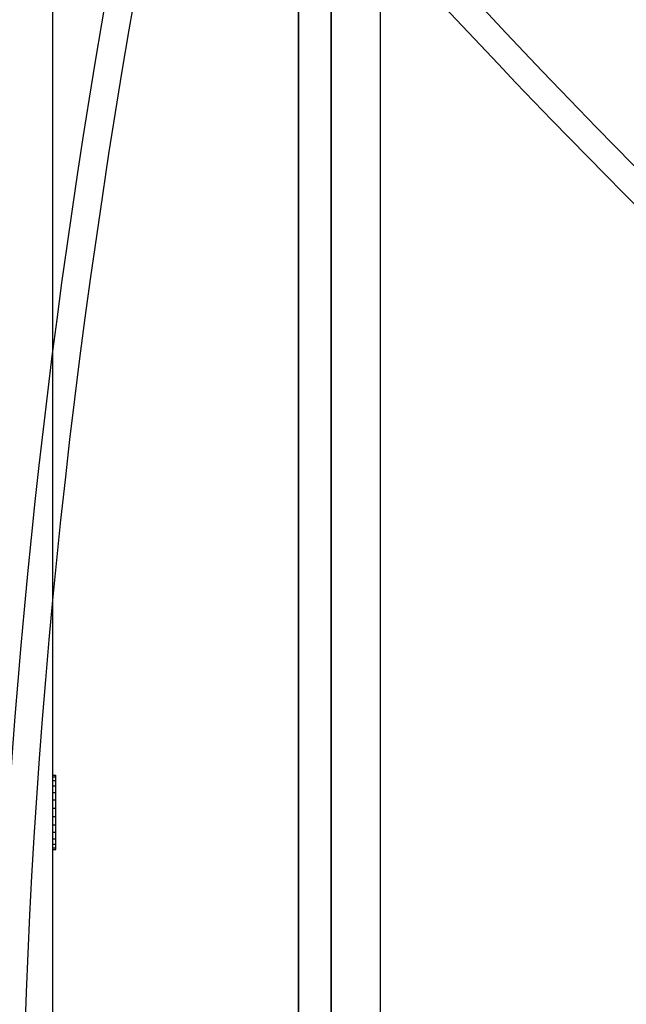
# Model space of a CAD drawing. Header units: millimetres. Extents: x -97 to 81, y -215 to 215.
# Tile 23 of 82: x 0 to 18, y -130 to -100. Entities that reach past the tile are written whole.
import ezdxf

# ---------------------------------------------------------------- set-up
doc = ezdxf.new("R2010")
doc.units = ezdxf.units.MM
doc.layers.add('MAIN-1', color=7, linetype='Continuous')
doc.layers.add('MAIN-2', color=7, linetype='Continuous')

msp = doc.modelspace()

# ---------------------------------------------------------------- linework, layer by layer
at = {"layer": 'MAIN-1'}
msp.add_line((11, -195), (11, 195), dxfattribs=at)
at = {"layer": 'MAIN-2'}
for p, q in [((1, 194), (1, -194)), ((8.5, 0), (8.5, -152.5)), ((9.5, 0), (9.5, -153.5)), ((8.5, -152.5), (8.5, 0)), ((9.5, -153.5), (9.5, 0)), ((1, -123.411), (1.1, -123.411)), ((1.1, -123.739), (1.1, -123.411)), ((1, -123.468), (1.1, -123.468)), ((1, -123.58), (1.1, -123.58)), ((1, -123.739), (1.1, -123.739)), ((1, -123.94), (1.1, -123.94)), ((1.1, -124.676), (1.1, -123.739)), ((1, -124.17), (1.1, -124.17)), ((1, -124.42), (1.1, -124.42)), ((1, -124.676), (1.1, -124.676)), ((1.1, -125.516), (1.1, -124.676)), ((1, -124.926), (1.1, -124.926)), ((1, -125.157), (1.1, -125.157)), ((1, -125.357), (1.1, -125.357)), ((1, -125.516), (1.1, -125.516)), ((1.1, -125.628), (1.1, -125.516)), ((1, -125.628), (1.1, -125.628)), ((1, -125.685), (1.1, -125.685)), ((1.1, -125.685), (1.1, -125.628))]:
    msp.add_line(p, q, dxfattribs=at)
for centre, major_axis, start_param, end_param in [((92.478, -61.213), (-62.288, -145.857), -1.40511, -0.896633), ((93.287, -61.558), (62.288, 145.857), 1.736483, 2.302536), ((34.595, 37.185), (-76.303, -178.674), 0.42396, 1.045899), ((35.405, 37.185), (-76.303, 178.674), 2.095693, 2.724012), ((35.405, 36.84), (76.303, 178.674), -2.724012, -2.095693), ((34.595, 36.84), (76.303, -178.674), -1.03952, -0.417581)]:
    msp.add_ellipse(centre, major_axis=major_axis, ratio=0.475528, start_param=start_param, end_param=end_param, dxfattribs=at)

doc.saveas('drawing.dxf')
